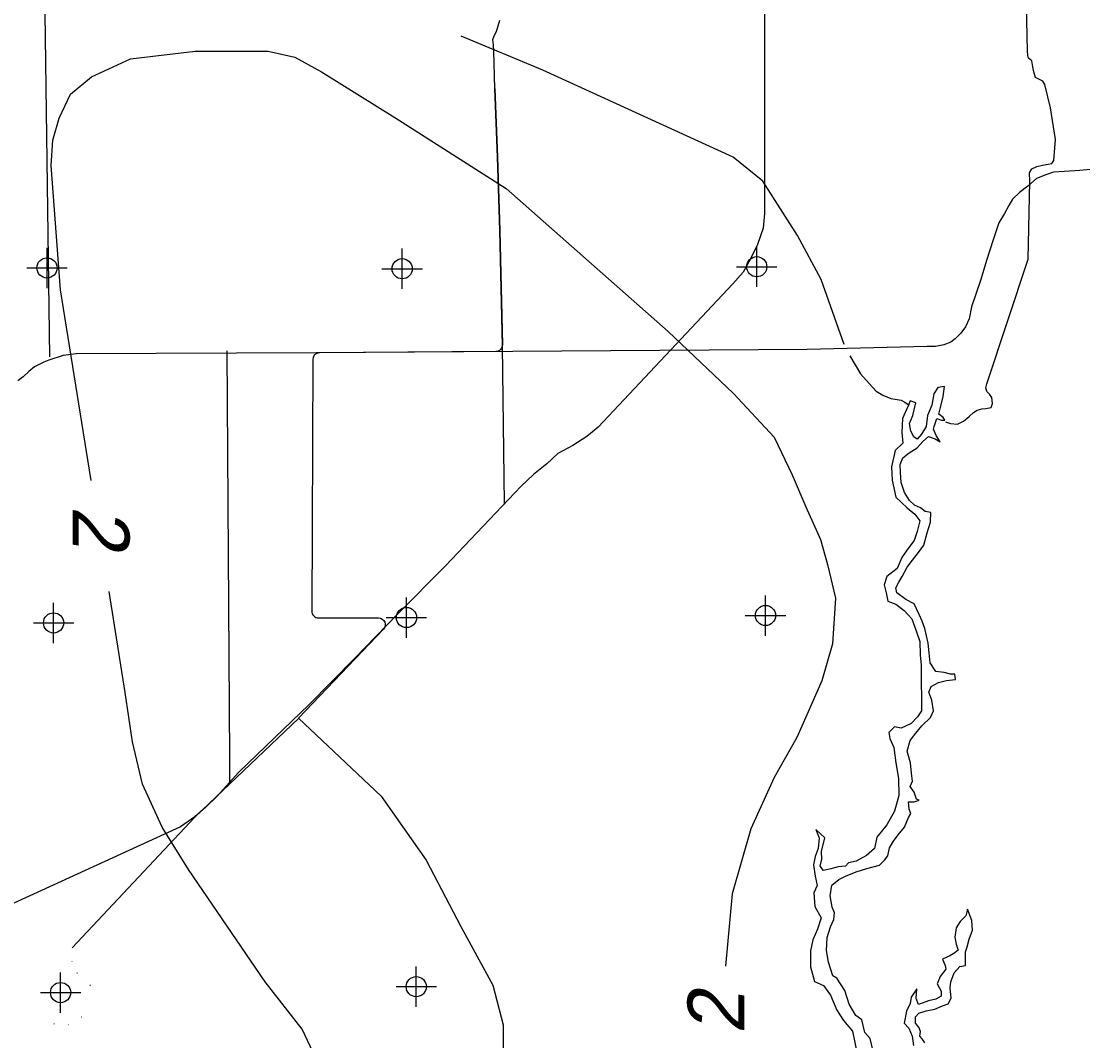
# Model space of a CAD drawing. Extents: x 97655 to 435575, y 690285 to 915232.
# Tile 7 of 15: x 198857 to 214636, y 785504 to 800665. Entities that reach past the tile are written whole.
import ezdxf

# ---------------------------------------------------------------- set-up
doc = ezdxf.new("R2010")
doc.units = 0
doc.header["$LTSCALE"] = 2000
doc.header["$PDMODE"] = 34
doc.header["$PDSIZE"] = 300
for name, color, linetype in [('GWCONTOURS', 11, 'CONTINUOUS'), ('MAJROADS', 9, 'CONTINUOUS'), ('SEC', 2, 'CONTINUOUS'), ('WATER', 4, 'CONTINUOUS')]:
    doc.layers.add(name, color=color, linetype=linetype)

msp = doc.modelspace()

# ---------------------------------------------------------------- linework, layer by layer
at = {"layer": 'GWCONTOURS', "color": 0}
for points in [[(212597, 794707), (212669, 794683), (212774, 794672), (212861, 794718), (212948, 794788), (213010, 794847), (213064, 794884), (213134, 794904), (213195, 794908), (213276, 794921), (213293, 794983), (213282, 795068), (213247, 795120), (213212, 795157), (213195, 795212), (213210, 795271), (213822, 797129), (213847, 798284), (213845, 798411), (213880, 798472), (213954, 798503), (214037, 798527), (214120, 798540), (214175, 798551), (214207, 798592), (214229, 798909), (214154, 799380), (214073, 799723), (214043, 799775), (213992, 799797), (213931, 799830), (213907, 799915), (213894, 799987), (213879, 800074), (213831, 800118), (213820, 800157), (213815, 800225), (213709, 804991)], [(211087, 795857), (210748, 796825), (210396, 797477), (209881, 798286), (209437, 798646), (206610, 799940), (205395, 800445)], [(199898, 793835), (199441, 796673), (199300, 798520), (199326, 798895), (199421, 799225), (199588, 799582), (199901, 799841), (200483, 800107), (201444, 800219), (202528, 800221), (202922, 800130), (203319, 799913), (204411, 799234), (206065, 798176), (208473, 796053), (209444, 795130), (210047, 794481), (210314, 793920), (210519, 793446), (210737, 792957), (210839, 792585), (210958, 792085), (210916, 791406), (210757, 790858), (210384, 790012), (210047, 789420), (209704, 788658), (209426, 787689), (209324, 786613)], [(211173, 795690), (211330, 795422), (211463, 795276), (211566, 795162), (211662, 795103), (211782, 795053), (211878, 795038), (211937, 795032), (211992, 795003), (212053, 794958)], [(203799, 778990), (203664, 780355), (203505, 781394), (203482, 782281), (203566, 783370), (203474, 784542), (203314, 785079), (203035, 785676), (202482, 786380), (201343, 788053), (200952, 788681), (200660, 789321), (200509, 789950), (200404, 790683), (200163, 792184)], [(202977, 790300), (204205, 789141), (204877, 788192), (205392, 787203), (205866, 786332), (206019, 785739), (206019, 780860)]]:
    msp.add_lwpolyline(points, dxfattribs=at)
msp.add_lwpolyline([(205896, 799667), (205938, 798645, -0.002675), (205938, 798644), (205972, 797555, -0.002391), (205972, 797554), (206009, 795855, -0.418184), (205910, 795753), (203288, 795732, 0.410904), (203189, 795632), (203176, 791893, 0.415195), (203276, 791792), (204169, 791792, -0.659904), (204241, 791623), (202979, 790302, -0.011701), (202976, 790298), (201440, 788835, 0.014134), (201436, 788831), (199615, 786886)], format="xyb", dxfattribs=at)
at = {"layer": 'MAJROADS', "color": 0}
for points in [[(209907, 802355), (209907, 799718), (209907, 797808), (209883, 797588), (209803, 797346), (209698, 797130), (209588, 796932), (209433, 796760), (207433, 794627), (207265, 794490), (207055, 794357), (206834, 794236), (206668, 794086), (206469, 793924), (206289, 793752), (205158, 792561), (204449, 791849), (203812, 791187), (203132, 790499), (202624, 790013), (202088, 789493), (201762, 789138), (201602, 788979), (201438, 788833), (201222, 788687), (200984, 788578), (196847, 786682)], [(199282, 795675), (199194, 802246)], [(206042, 793492), (206010, 795837), (205972, 797555), (205938, 798644), (205896, 799667), (205883, 800220), (205875, 800312), (205867, 800396), (205885, 800446), (205919, 800513), (205970, 800680)], [(214949, 798478), (214593, 798447), (214364, 798433), (214200, 798419), (214085, 798382), (213950, 798329), (213817, 798214), (213693, 798120), (213591, 798017), (213535, 797923), (213474, 797805), (213388, 797667), (213306, 797417), (213207, 797105), (213119, 796823), (212983, 796420), (212945, 796239), (212895, 796119), (212824, 796029), (212741, 795941), (212674, 795893), (212573, 795853), (212447, 795828), (212323, 795826), (210537, 795786), (203246, 795734), (199675, 795719), (199481, 795694), (199269, 795627), (199195, 795594), (199052, 795526), (198971, 795458), (198884, 795379), (198806, 795317)], [(201912, 795766), (201954, 789708), (201954, 789347)]]:
    msp.add_lwpolyline(points, dxfattribs=at)
at = {"layer": 'SEC', "color": 0}
for p in [(209789, 797015), (199240, 796997), (204519, 796985), (204583, 791798), (209920, 791828), (199338, 791718), (204729, 786309), (199442, 786221)]:
    msp.add_point(p, dxfattribs=at)
at = {"layer": 'WATER', "color": 0}
for points in [[(211519, 785352), (211478, 785536), (211395, 785629), (211354, 785814), (211263, 785881), (211163, 786049), (211098, 786251), (210982, 786436), (210923, 786469), (210858, 786671), (210825, 786847), (210835, 787039), (210886, 787198), (210937, 787307), (210946, 787407), (210913, 787491), (210881, 787659), (210907, 787818), (211008, 787901), (211109, 787950), (211268, 788016), (211428, 788065), (211612, 788114), (211688, 788189), (211739, 788256), (211765, 788373), (211824, 788473), (211892, 788565), (211985, 788681), (212044, 788823), (212078, 788882), (212053, 788949), (212046, 789058), (212129, 789057), (212205, 789082), (212163, 789099), (212130, 789199), (212072, 789284), (212106, 789367), (212090, 789484), (212075, 789635), (212025, 789811), (212068, 789970), (212153, 790078), (212246, 790187), (212372, 790311), (212415, 790412), (212390, 790571), (212349, 790688), (212383, 790772), (212493, 790830), (212610, 790862), (212744, 790878), (212736, 790954), (212669, 790954), (212577, 790980), (212452, 790997), (212369, 791124), (212353, 791274), (212337, 791417), (212289, 791635), (212247, 791744), (212206, 791845), (212132, 792004), (212007, 792064), (211873, 792165), (211857, 792241), (211900, 792324), (211950, 792407), (212027, 792549), (212103, 792649), (212196, 792766), (212272, 792874), (212323, 793058), (212374, 793217), (212375, 793359), (212292, 793376), (212225, 793427), (212133, 793470), (212058, 793537), (211984, 793655), (211935, 793806), (211927, 793956), (211920, 794074), (211962, 794174), (212055, 794249), (212172, 794323), (212257, 794415), (212341, 794490), (212441, 794455), (212516, 794413), (212458, 794506), (212417, 794598), (212426, 794640), (212468, 794757), (212535, 794731), (212585, 794731), (212560, 794773), (212494, 794824), (212528, 794941), (212563, 795083), (212580, 795233), (212480, 795217), (212420, 795125), (212394, 794958), (212326, 794800), (212308, 794641), (212241, 794524), (212173, 794449), (212123, 794483), (212082, 794567), (212058, 794684), (212109, 794801), (212152, 794993), (212068, 795019), (212042, 794944), (211958, 794760), (211948, 794551), (211963, 794392), (211846, 794284), (211794, 794041), (211801, 793840), (211858, 793589), (212024, 793428), (212141, 793335), (212215, 793235), (212173, 793076), (212130, 792942), (212020, 792800), (211944, 792692), (211876, 792525), (211724, 792409), (211682, 792284), (211714, 792166), (211739, 792040), (211856, 791998), (211981, 791905), (212039, 791837), (212097, 791778), (212163, 791585), (212212, 791443), (212219, 791242), (212235, 791091), (212233, 790848), (212240, 790589), (212239, 790413), (212180, 790321), (212087, 790221), (211936, 790155), (211835, 790173), (211751, 790089), (211767, 789997), (211825, 789863), (211857, 789637), (211897, 789402), (211904, 789151), (211835, 788917), (211725, 788716), (211573, 788533), (211539, 788366), (211421, 788258), (211269, 788175), (211152, 788151), (211110, 788101), (211001, 788093), (210892, 788060), (210783, 788036), (210733, 788103), (210759, 788204), (210751, 788321), (210803, 788522), (210670, 788648), (210719, 788522), (210701, 788363), (210659, 788246), (210633, 788121), (210657, 787953), (210689, 787811), (210638, 787702), (210654, 787501), (210745, 787333), (210693, 787166), (210625, 787007), (210591, 786840), (210589, 786606), (210647, 786388), (210780, 786328), (210888, 786185), (210979, 785958), (211078, 785807), (211211, 785647), (211284, 785312)], [(212290, 785472), (212248, 785531), (212215, 785573), (212224, 785640), (212199, 785708), (212150, 785766), (212150, 785859), (212201, 785917), (212310, 785950), (212436, 785974), (212553, 786023), (212637, 786056), (212679, 786140), (212664, 786291), (212673, 786383), (212724, 786516), (212808, 786608), (212892, 786624), (212893, 786716), (212893, 786825), (212919, 786900), (212945, 787017), (212996, 787151), (212988, 787293), (212923, 787461), (212897, 787361), (212813, 787278), (212753, 787186), (212736, 787044), (212752, 786943), (212785, 786851), (212717, 786801), (212658, 786768), (212549, 786718), (212591, 786626), (212599, 786567), (212514, 786459), (212472, 786350), (212529, 786241), (212529, 786166), (212453, 786124), (212344, 786100), (212193, 786042), (212160, 786135), (212170, 786277), (212085, 786152), (212068, 786060), (212017, 785943), (211982, 785768), (212049, 785692), (212098, 785574), (212122, 785432)]]:
    msp.add_lwpolyline(points, dxfattribs=at)

# ---------------------------------------------------------------- texts
at = {"layer": 'GWCONTOURS', "color": 0, "oblique": 10}
for rotation, p in [(270, (199621, 793454)), (90, (209606, 785605))]:
    msp.add_text('2', height=844, rotation=rotation, dxfattribs=at).set_placement(p)
at = {"layer": 'GWCONTOURS', "color": 0}
for p in [(199592, 786677), (199669, 786504), (199864, 786321), (199737, 785850), (199329, 785750), (199543, 785732)]:
    msp.add_text('.', height=100, dxfattribs=at).set_placement(p)

doc.saveas('drawing.dxf')
